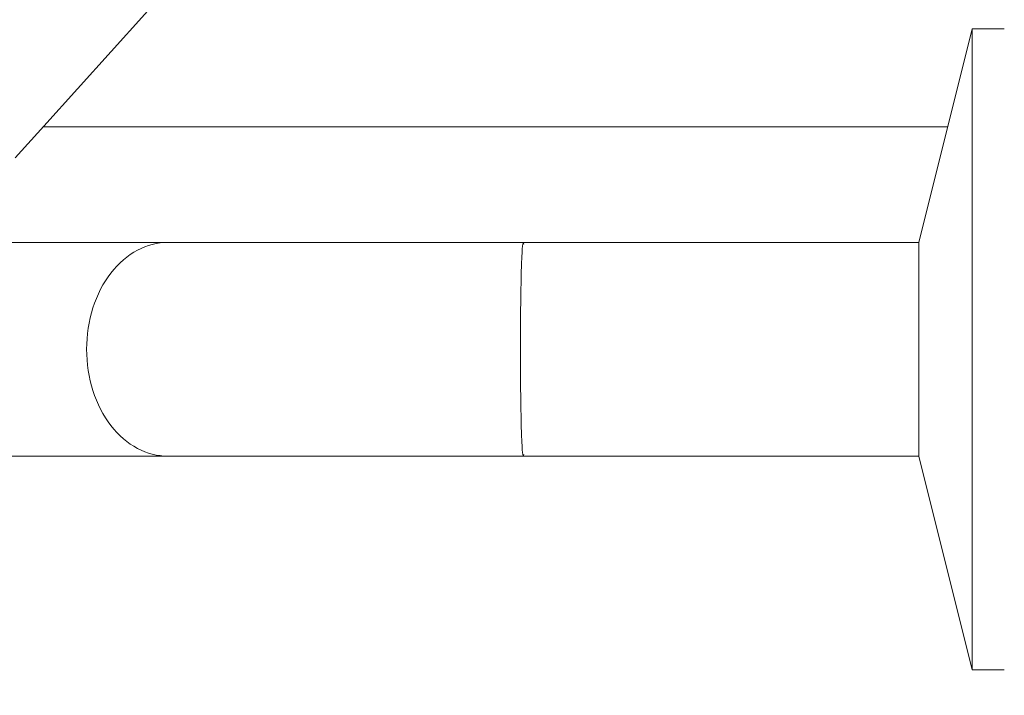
# Model space of a CAD drawing. Header units: metres. Extents: x -10.1 to 50.7, y -18 to 8.5.
# Tile 39 of 109: x -0.8194 to -0.7273, y -13.5178 to -13.4546. Entities that reach past the tile are written whole.
import ezdxf

# ---------------------------------------------------------------- set-up
doc = ezdxf.new("R2010")
doc.units = ezdxf.units.M
doc.layers.add('A-FLOR-PATT', color=8, linetype='Continuous', lineweight=18)
doc.layers.add('P-SANR-FIXT', color=6, linetype='Continuous', lineweight=18)

# ---------------------------------------------------------------- blocks, each defined once
blk = doc.blocks.new('ADA Shower Head with adjustable bar 2 - ADA Shower Head with adjustable bar 2-V2-PAGINAÇÃO DE PISO E LAYOUT DO VEST_ FEMININO')
at = {"layer": 'P-SANR-FIXT', "color": 7}
for p, q in [((0.03000000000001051, 0.0848660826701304), (0.03000000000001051, 0.08185264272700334)), ((0.09000000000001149, 0.08185264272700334), (0.09000000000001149, 0.0848660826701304)), ((0.03000000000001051, 0.08185264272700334), (0.05000000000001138, 0.07686608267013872)), ((0.06, 0.08185264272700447), (0.02999999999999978, 0.08185264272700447)), ((0.09000000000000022, 0.08185264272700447), (0.06000000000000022, 0.08185264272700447)), ((0.0700000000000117, 0.07686608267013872), (0.09000000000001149, 0.08185264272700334)), ((0.05000000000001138, 0.07686608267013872), (0.05000000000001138, 0.03986612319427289)), ((0.04999999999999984, 0.07686608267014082), (0.05999999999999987, 0.07686608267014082)), ((0.06, 0.07686608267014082), (0.07000000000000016, 0.07686608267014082)), ((0.0700000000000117, 0.03986611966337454), (0.0700000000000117, 0.07686608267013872)), ((0.07000000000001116, -0.02549917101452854), (0.07000000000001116, 0.00705002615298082)), ((0.05000000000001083, 0.00621620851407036), (0.05000000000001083, -0.0254991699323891))]:
    blk.add_line(p, q, dxfattribs=at)
at = {"layer": 'P-SANR-FIXT', "color": 7, "flags": 128}
for points in [[(0.05000000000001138, 0.0398659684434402), (0.05000000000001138, 0.03807698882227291), (0.05000000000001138, 0.03629484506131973), (0.05000000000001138, 0.03452238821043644), (0.05000000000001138, 0.03276245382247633), (0.05000000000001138, 0.03101785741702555), (0.05000000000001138, 0.02929138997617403), (0.05000000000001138, 0.02758581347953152), (0.05000000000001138, 0.0259038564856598), (0.05000000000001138, 0.02424820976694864), (0.05000000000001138, 0.02262152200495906), (0.05000000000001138, 0.02102639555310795), (0.05000000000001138, 0.01946538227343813), (0.05000000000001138, 0.01794097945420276), (0.05000000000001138, 0.0164556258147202), (0.05000000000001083, 0.01501169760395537), (0.05000000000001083, 0.013611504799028), (0.05000000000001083, 0.01225728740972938), (0.05000000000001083, 0.01095121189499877), (0.05000000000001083, 0.009695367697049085), (0.05000000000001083, 0.008491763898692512), (0.05000000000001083, 0.007342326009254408), (0.05000000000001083, 0.006609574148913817)], [(0.07000000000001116, 0.006609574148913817), (0.07000000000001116, 0.007722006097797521), (0.07000000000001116, 0.008889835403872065), (0.07000000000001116, 0.01011119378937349), (0.07000000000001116, 0.01138412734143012), (0.07000000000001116, 0.01270659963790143), (0.07000000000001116, 0.014076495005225), (0.0700000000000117, 0.01549162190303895), (0.0700000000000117, 0.01694971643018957), (0.0700000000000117, 0.01844844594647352), (0.0700000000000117, 0.01998541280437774), (0.0700000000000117, 0.02155815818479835), (0.0700000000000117, 0.02316416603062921), (0.0700000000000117, 0.02480086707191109), (0.0700000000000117, 0.02646564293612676), (0.0700000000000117, 0.02815583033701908), (0.0700000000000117, 0.02986872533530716), (0.0700000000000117, 0.0316015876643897), (0.0700000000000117, 0.03335164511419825), (0.0700000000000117, 0.03511609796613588), (0.0700000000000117, 0.03689212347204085), (0.0700000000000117, 0.03867688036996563), (0.0700000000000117, 0.03986597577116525)], [(0.02776700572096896, 0.005250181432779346), (0.02863815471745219, 0.004465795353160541), (0.03212376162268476, 0.001327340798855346), (0.03562120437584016, -0.001821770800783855), (0.03912488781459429, -0.004976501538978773), (0.0420941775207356, -0.007650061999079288)]]:
    blk.add_lwpolyline(points, dxfattribs=at)
at = {"layer": 'P-SANR-FIXT', "color": 7}
for points in [[(0.05015229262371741, 0.03991473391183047), (0.04994995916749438, 0.03988232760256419), (0.04995052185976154, 0.03981681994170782), (0.05115971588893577, 0.03972818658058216), (0.05344251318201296, 0.03965792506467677), (0.05650946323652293, 0.03961308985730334), (0.05883637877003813, 0.03960315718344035), (0.05999999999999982, 0.03960292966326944)], [(0.05999999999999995, 0.03960292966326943), (0.06116337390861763, 0.03960314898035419), (0.06349025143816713, 0.03961306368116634), (0.06656331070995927, 0.03965806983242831), (0.06883861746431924, 0.03972809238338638), (0.0700515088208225, 0.03981710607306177), (0.07005046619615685, 0.03988234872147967), (0.06984781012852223, 0.03991471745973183)], [(0.04999999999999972, 0.006609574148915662), (0.04999986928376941, 0.005641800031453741), (0.05048337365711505, 0.003709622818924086), (0.05266412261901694, 0.001155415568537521), (0.05602742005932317, -0.0005749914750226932), (0.05867496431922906, -0.0009766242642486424), (0.05999999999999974, -0.0009771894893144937)], [(0.05999999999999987, -0.0009771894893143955), (0.06132503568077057, -0.0009766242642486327), (0.06397257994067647, -0.0005749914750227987), (0.06733587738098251, 0.001155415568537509), (0.06951662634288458, 0.003709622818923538), (0.07000013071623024, 0.005641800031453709), (0.07000000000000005, 0.006609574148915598)]]:
    blk.add_open_spline(points, degree=3, dxfattribs=at)

msp = doc.modelspace()

# ---------------------------------------------------------------- hatches: boundary and pattern name
at = {"layer": 'A-FLOR-PATT'}
h = msp.add_hatch(dxfattribs=at)
h.set_pattern_fill('FP_2', color=256, style=0, pattern_type=2)
h.set_pattern_definition([(0, (-7.217000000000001, -19.465), (0, 0.6), []), (90, (-7.217000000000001, -19.465), (-0.6, 3.673940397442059e-17), [])])
h.paths.add_polyline_path([(-5.777273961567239, -17.56216980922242), (-4.487273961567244, -17.56216980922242), (-4.487273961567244, -17.43466980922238), (-4.467273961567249, -17.43466980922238), (-4.467273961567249, -17.56216980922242), (-3.663859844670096, -17.56216980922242), (-3.663859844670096, -15.13216980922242), (-2.823859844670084, -15.13216980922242), (-2.823859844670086, -17.56216980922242), (-2.037273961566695, -17.56216980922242), (-2.037273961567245, -17.50216980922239), (-2.017273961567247, -17.50216980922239), (-2.017273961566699, -17.56216980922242), (-0.7272739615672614, -17.56216980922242), (-0.7272739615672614, -17.44787680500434), (-0.7302874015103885, -17.44787680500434), (-0.7352739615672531, -17.42787680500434), (-0.8368639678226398, -17.42773503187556), (-0.8504049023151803, -17.42774037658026), (-0.8519563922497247, -17.42753606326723), (-0.8551832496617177, -17.42591097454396), (-0.8564380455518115, -17.4249478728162), (-0.8584105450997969, -17.42195010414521), (-0.859025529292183, -17.42046499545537), (-0.8592364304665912, -17.41689100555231), (-0.8588794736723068, -17.41493590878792), (-0.8573508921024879, -17.41198653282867), (-0.855319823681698, -17.40954120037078), (-0.834226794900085, -17.38611501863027), (-0.8957144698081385, -17.38611501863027), (-0.8960441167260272, -17.38709925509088), (-0.8975007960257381, -17.3906104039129), (-0.9026670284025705, -17.39897812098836), (-0.9058010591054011, -17.40234739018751), (-0.9103471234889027, -17.40634997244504), (-0.9165473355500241, -17.41002315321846), (-0.9183927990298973, -17.41093872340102), (-0.9234054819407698, -17.4126383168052), (-0.9288073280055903, -17.41368896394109), (-0.9336640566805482, -17.4140137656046), (-0.9410465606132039, -17.41313218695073), (-0.9460517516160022, -17.41246110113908), (-0.9558854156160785, -17.40819859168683), (-0.9637393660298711, -17.40206101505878), (-0.9700096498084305, -17.39373887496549), (-0.9740112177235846, -17.38358414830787), (-0.9752957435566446, -17.3736474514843), (-0.9739320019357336, -17.36319988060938), (-0.9699405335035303, -17.35346429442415), (-0.9629402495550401, -17.34460940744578), (-0.9551911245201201, -17.33868919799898), (-0.9460517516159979, -17.33483380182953), (-0.9336640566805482, -17.333281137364), (-0.9263848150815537, -17.33406099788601), (-0.9217561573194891, -17.3352031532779), (-0.9178623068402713, -17.33656319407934), (-0.9112116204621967, -17.34039861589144), (-0.9087420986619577, -17.34212774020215), (-0.9027673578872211, -17.34820876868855), (-0.901932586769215, -17.349112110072), (-0.8966267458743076, -17.35855620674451), (-0.8958248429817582, -17.36111501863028), (-0.8150592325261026, -17.36138249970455), (-0.8118877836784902, -17.36130503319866), (-0.7610847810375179, -17.30453713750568), (-0.8940239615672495, -17.30453713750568), (-0.9185201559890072, -17.30131215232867), (-0.9413469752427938, -17.29185697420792), (-0.9609488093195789, -17.27681595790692), (-0.9759898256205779, -17.25721412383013), (-0.9854450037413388, -17.23438730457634), (-0.9886699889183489, -17.20795287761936), (-0.9886699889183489, -17.17462734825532), (-1.065473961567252, -17.1834593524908), (-1.090873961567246, -17.21372989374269), (-1.116273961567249, -17.22812569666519), (-1.141673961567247, -17.23493160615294), (-1.16717061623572, -17.2394273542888), (-1.192473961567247, -17.24164111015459), (-1.243080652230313, -17.237213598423), (-1.294073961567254, -17.22354998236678), (-1.344873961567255, -17.20506029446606), (-1.395673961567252, -17.18137186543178), (-1.446473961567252, -17.14613111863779), (-1.47187396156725, -17.12073111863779), (-1.484573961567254, -17.09873407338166), (-1.497273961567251, -17.06384111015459), (-1.497273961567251, -17.03844111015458), (-1.484573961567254, -17.00354814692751), (-1.471873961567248, -16.98155110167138), (-1.446473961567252, -16.95615110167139), (-1.395673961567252, -16.92091035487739), (-1.344873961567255, -16.89722192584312), (-1.294073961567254, -16.87873223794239), (-1.243080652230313, -16.86506862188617), (-1.192473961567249, -16.86064111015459), (-1.16717061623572, -16.86285486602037), (-1.141673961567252, -16.86735061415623), (-1.116273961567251, -16.87415652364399), (-1.09087396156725, -16.88855232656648), (-1.065473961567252, -16.91882286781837), (-0.9886699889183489, -16.92765487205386), (-0.9886699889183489, -16.89239111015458), (-0.9854450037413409, -16.86789491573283), (-0.9759898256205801, -16.84506809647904), (-0.9609488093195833, -16.82546626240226), (-0.9413469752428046, -16.81042524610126), (-0.9185201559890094, -16.8009700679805), (-0.8940239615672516, -16.79774508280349), (-0.7272739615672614, -16.79774508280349), (-0.7272739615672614, -16.60336980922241), (-1.4843597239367, -16.60336980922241), (-1.493460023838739, -16.7078981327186), (-1.495520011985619, -16.71205521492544), (-1.498316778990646, -16.71486437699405), (-1.49935848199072, -16.71543090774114), (-1.504240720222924, -16.71683358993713), (-1.773635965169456, -16.71698158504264), (-1.778173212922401, -16.71566242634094), (-1.779980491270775, -16.71451345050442), (-1.781993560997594, -16.71216137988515), (-1.782580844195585, -16.71123482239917), (-1.784096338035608, -16.70761500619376), (-1.793542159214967, -16.60336980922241), (-2.017273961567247, -16.60336980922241), (-2.017273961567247, -16.90216980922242), (-2.037273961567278, -16.90216980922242), (-2.037273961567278, -16.48466980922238), (-2.017273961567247, -16.48466980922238), (-2.017273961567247, -16.58336980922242), (-0.7272739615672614, -16.58336980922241), (-0.7272739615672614, -16.46292680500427), (-0.7302874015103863, -16.46292680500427), (-0.7352739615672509, -16.44292680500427), (-0.8368639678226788, -16.44278503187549), (-0.8504049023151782, -16.44279037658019), (-0.8519563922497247, -16.44258606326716), (-0.8551832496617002, -16.4409609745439), (-0.8564380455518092, -16.43999787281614), (-0.8584105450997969, -16.43700010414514), (-0.8590255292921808, -16.4355149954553), (-0.8592364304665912, -16.43194100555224), (-0.8588794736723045, -16.42998590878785), (-0.8573508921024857, -16.4270365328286), (-0.8553198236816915, -16.42459120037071), (-0.834226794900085, -16.40116501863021), (-0.8957144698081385, -16.40116501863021), (-0.896044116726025, -16.40214925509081), (-0.8975007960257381, -16.40566040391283), (-0.9026670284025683, -16.41402812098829), (-0.9058010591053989, -16.41739739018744), (-0.9103471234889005, -16.42139997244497), (-0.9153952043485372, -16.42446860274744), (-0.9183927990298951, -16.42598872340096), (-0.9234054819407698, -16.42768831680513), (-0.9288073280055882, -16.42873896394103), (-0.933664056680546, -16.42906376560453), (-0.9410465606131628, -16.42818218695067), (-0.947050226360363, -16.42708989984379), (-0.9558854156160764, -16.42324859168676), (-0.9637393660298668, -16.41711101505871), (-0.9701554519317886, -16.40843039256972), (-0.973951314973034, -16.39909753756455), (-0.9752957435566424, -16.38869745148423), (-0.9739320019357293, -16.37824988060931), (-0.969940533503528, -16.36851429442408), (-0.9629402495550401, -16.35965940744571), (-0.9551911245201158, -16.35373919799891), (-0.9460517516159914, -16.34988380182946), (-0.933664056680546, -16.34833113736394), (-0.9263848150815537, -16.34911099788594), (-0.9217561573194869, -16.35025315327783), (-0.917862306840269, -16.35161319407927), (-0.9112116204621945, -16.35544861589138), (-0.9087420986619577, -16.35717774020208), (-0.902767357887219, -16.36325876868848), (-0.9014740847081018, -16.36493126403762), (-0.8966267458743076, -16.37360620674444), (-0.8958248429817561, -16.37616501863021), (-0.8150592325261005, -16.37643249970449), (-0.811887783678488, -16.37635503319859), (-0.7610847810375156, -16.31958713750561), (-0.8940239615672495, -16.31958713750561), (-0.9185201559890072, -16.3163621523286), (-0.9413469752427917, -16.30690697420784), (-0.9609488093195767, -16.29186595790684), (-0.9759898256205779, -16.27226412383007), (-0.9854450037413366, -16.24943730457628), (-0.9886699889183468, -16.22300287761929), (-0.9886699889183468, -16.18967734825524), (-1.065473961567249, -16.19850935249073), (-1.090873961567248, -16.22877989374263), (-1.116273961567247, -16.24317569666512), (-1.141673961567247, -16.24998160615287), (-1.167170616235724, -16.25447735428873), (-1.192473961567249, -16.25669111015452), (-1.243080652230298, -16.25226359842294), (-1.294073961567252, -16.23859998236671), (-1.344873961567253, -16.22011029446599), (-1.39567396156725, -16.19642186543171), (-1.446473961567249, -16.16118111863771), (-1.471873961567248, -16.13578111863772), (-1.484573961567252, -16.11378407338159), (-1.497273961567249, -16.07889111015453), (-1.497273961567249, -16.05349111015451), (-1.484573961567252, -16.01859814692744), (-1.47187396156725, -15.99660110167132), (-1.446473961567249, -15.97120110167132), (-1.39567396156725, -15.93596035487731), (-1.344873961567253, -15.91227192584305), (-1.294073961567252, -15.89378223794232), (-1.243080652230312, -15.8801186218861), (-1.192473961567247, -15.87569111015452), (-1.167170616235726, -15.8779048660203), (-1.141673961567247, -15.88240061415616), (-1.116273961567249, -15.88920652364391), (-1.09087396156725, -15.90360232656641), (-1.065473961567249, -15.9338728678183), (-0.9886699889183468, -15.94270487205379), (-0.9886699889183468, -15.90744111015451), (-0.9854450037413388, -15.88294491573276), (-0.9759898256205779, -15.86011809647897), (-0.960948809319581, -15.84051626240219), (-0.9413469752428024, -15.82547524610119), (-0.9185201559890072, -15.81602006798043), (-0.8940239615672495, -15.81279508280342), (-0.7272739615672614, -15.81279508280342), (-0.7272739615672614, -15.61841980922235), (-1.484359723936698, -15.61841980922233), (-1.49340980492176, -15.72283865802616), (-1.495520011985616, -15.72710521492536), (-1.498482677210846, -15.73003185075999), (-1.498948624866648, -15.7303617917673), (-1.504240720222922, -15.73188358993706), (-1.773635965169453, -15.73203158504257), (-1.778173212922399, -15.73071242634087), (-1.779980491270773, -15.72956345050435), (-1.781993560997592, -15.72721137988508), (-1.782580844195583, -15.72628482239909), (-1.784096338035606, -15.72266500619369), (-1.793542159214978, -15.61841980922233), (-2.017273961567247, -15.61841980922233), (-2.017273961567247, -15.88466980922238), (-2.037273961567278, -15.88466980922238), (-2.037273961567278, -15.49716980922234), (-2.017273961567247, -15.49716980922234), (-2.017273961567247, -15.59841980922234), (-0.7272739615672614, -15.59841980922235), (-0.7272739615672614, -15.48292680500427), (-0.7302874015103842, -15.48292680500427), (-0.7352739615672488, -15.46292680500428), (-0.8368639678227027, -15.46278503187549), (-0.8504049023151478, -15.46279037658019), (-0.8519563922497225, -15.46258606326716), (-0.8551832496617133, -15.46096097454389), (-0.8564380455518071, -15.45999787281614), (-0.8584105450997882, -15.45700010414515), (-0.8590255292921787, -15.45551499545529), (-0.859236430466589, -15.45194100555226), (-0.8588794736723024, -15.44998590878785), (-0.8573508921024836, -15.4470365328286), (-0.8553198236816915, -15.44459120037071), (-0.8342267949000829, -15.42116501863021), (-0.8957144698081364, -15.42116501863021), (-0.8960441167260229, -15.42214925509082), (-0.897500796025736, -15.42566040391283), (-0.9026670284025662, -15.43402812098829), (-0.9081536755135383, -15.43964517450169), (-0.9101519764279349, -15.44127416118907), (-0.9153952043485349, -15.44446860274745), (-0.9183927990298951, -15.44598872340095), (-0.923405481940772, -15.44768831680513), (-0.928807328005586, -15.44873896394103), (-0.9336640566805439, -15.44906376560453), (-0.9410465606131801, -15.44818218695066), (-0.9470502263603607, -15.44708989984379), (-0.9558854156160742, -15.44324859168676), (-0.9637393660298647, -15.43711101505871), (-0.9701554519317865, -15.42843039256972), (-0.973951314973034, -15.41909753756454), (-0.9752957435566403, -15.40869745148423), (-0.9736669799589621, -15.39759827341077), (-0.9699405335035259, -15.38851429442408), (-0.9629402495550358, -15.37965940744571), (-0.9551911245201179, -15.37373919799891), (-0.9460517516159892, -15.36988380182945), (-0.9336640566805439, -15.36833113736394), (-0.9263848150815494, -15.36911099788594), (-0.9217561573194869, -15.37025315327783), (-0.9178623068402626, -15.37161319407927), (-0.9112116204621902, -15.37544861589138), (-0.9087420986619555, -15.37717774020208), (-0.9027673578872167, -15.38325876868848), (-0.9014740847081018, -15.38493126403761), (-0.8966267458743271, -15.3936062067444), (-0.8958248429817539, -15.39616501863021), (-0.8150592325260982, -15.39643249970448), (-0.8118877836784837, -15.39635503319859), (-0.7610847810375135, -15.33958713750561), (-0.8940239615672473, -15.33958713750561), (-0.9185201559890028, -15.3363621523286), (-0.9413469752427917, -15.32690697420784), (-0.9609488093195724, -15.31186595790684), (-0.9759898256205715, -15.29226412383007), (-0.9854450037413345, -15.26943730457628), (-0.9886699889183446, -15.24300287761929), (-0.9886699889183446, -15.20967734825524), (-1.065473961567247, -15.21850935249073), (-1.090873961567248, -15.24877989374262), (-1.116273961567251, -15.26317569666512), (-1.141673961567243, -15.26998160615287), (-1.167170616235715, -15.27447735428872), (-1.192473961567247, -15.27669111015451), (-1.243080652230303, -15.27226359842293), (-1.294073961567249, -15.25859998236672), (-1.344873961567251, -15.24011029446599), (-1.395673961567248, -15.21642186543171), (-1.446473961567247, -15.18118111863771), (-1.471873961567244, -15.15578111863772), (-1.48457396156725, -15.13378407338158), (-1.497273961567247, -15.09889111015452), (-1.497273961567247, -15.07349111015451), (-1.48457396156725, -15.03859814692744), (-1.471873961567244, -15.01660110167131), (-1.446473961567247, -14.99120110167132), (-1.395673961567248, -14.95596035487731), (-1.344873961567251, -14.93227192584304), (-1.294073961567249, -14.91378223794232), (-1.243080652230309, -14.90011862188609), (-1.192473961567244, -14.89569111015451), (-1.167170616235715, -14.8979048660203), (-1.141673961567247, -14.90240061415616), (-1.116273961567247, -14.90920652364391), (-1.090873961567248, -14.9236023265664), (-1.065473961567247, -14.9538728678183), (-0.9886699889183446, -14.96270487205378), (-0.9886699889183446, -14.92744111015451), (-0.9854450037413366, -14.90294491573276), (-0.9759898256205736, -14.88011809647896), (-0.960948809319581, -14.86051626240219), (-0.941346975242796, -14.84547524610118), (-0.9185201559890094, -14.83602006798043), (-0.8940239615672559, -14.83279508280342), (-0.7272739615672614, -14.83279508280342), (-0.7272739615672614, -14.63841980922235), (-1.484359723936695, -14.63841980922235), (-1.493460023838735, -14.74294813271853), (-1.495530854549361, -14.74711750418), (-1.498482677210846, -14.75003185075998), (-1.498948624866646, -14.7503617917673), (-1.50424072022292, -14.75188358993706), (-1.773635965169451, -14.75203158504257), (-1.777578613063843, -14.75109044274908), (-1.77998049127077, -14.74956345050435), (-1.78205370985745, -14.74711750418), (-1.78258084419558, -14.7462848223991), (-1.784096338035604, -14.74266500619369), (-1.793542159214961, -14.63841980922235), (-2.017273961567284, -14.63841980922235), (-2.017273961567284, -14.89716980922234), (-2.037273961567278, -14.89716980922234), (-2.037273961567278, -14.51841980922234), (-2.017273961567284, -14.51841980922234), (-2.017273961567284, -14.61841980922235), (-0.7272739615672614, -14.61841980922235), (-0.7272739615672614, -14.51917680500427), (-0.7302874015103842, -14.51917680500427), (-0.7352739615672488, -14.49917680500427), (-0.8368639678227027, -14.4990350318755), (-0.8504049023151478, -14.4990403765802), (-0.8519563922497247, -14.49883606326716), (-0.8551832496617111, -14.49721097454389), (-0.8564380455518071, -14.49624787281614), (-0.8584105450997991, -14.49325010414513), (-0.8590255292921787, -14.49176499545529), (-0.8592364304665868, -14.48819100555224), (-0.8588794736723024, -14.48623590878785), (-0.8573508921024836, -14.4832865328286), (-0.8553198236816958, -14.48084120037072), (-0.8342267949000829, -14.45741501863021), (-0.8957144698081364, -14.45741501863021), (-0.8960441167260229, -14.45839925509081), (-0.8978619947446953, -14.46253216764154), (-0.9026670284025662, -14.47027812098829), (-0.9058010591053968, -14.47364739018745), (-0.9103471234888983, -14.47764997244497), (-0.9153952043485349, -14.48071860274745), (-0.9183927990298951, -14.48223872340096), (-0.9234054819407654, -14.48393831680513), (-0.928807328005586, -14.48498896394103), (-0.9336640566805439, -14.48531376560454), (-0.9410465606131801, -14.48443218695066), (-0.9460517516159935, -14.48376110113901), (-0.9558854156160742, -14.47949859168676), (-0.9637393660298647, -14.47336101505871), (-0.9700096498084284, -14.46503887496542), (-0.9740112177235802, -14.4548841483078), (-0.9752957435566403, -14.44494745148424), (-0.973932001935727, -14.43449988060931), (-0.9699405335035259, -14.42476429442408), (-0.962940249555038, -14.41590940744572), (-0.9551911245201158, -14.40998919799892), (-0.9460517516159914, -14.40613380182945), (-0.9336640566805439, -14.40458113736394), (-0.9263848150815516, -14.40536099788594), (-0.9217561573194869, -14.40650315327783), (-0.9178623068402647, -14.40786319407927), (-0.9112116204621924, -14.41169861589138), (-0.9087420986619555, -14.41342774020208), (-0.902767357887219, -14.41950876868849), (-0.9014740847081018, -14.42118126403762), (-0.8966267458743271, -14.4298562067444), (-0.8958248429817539, -14.43241501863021), (-0.8150592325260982, -14.43268249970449), (-0.811887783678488, -14.43260503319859), (-0.7580067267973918, -14.37298009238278), (-0.7540010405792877, -14.37043434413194), (-0.7489137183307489, -14.37043434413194), (-0.7435598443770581, -14.37377187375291), (-0.7413103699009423, -14.37881907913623), (-0.7413103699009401, -14.38148477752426), (-0.7417428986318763, -14.38335517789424), (-0.7444104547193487, -14.38755339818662), (-0.7975330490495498, -14.44666723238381), (-0.7979779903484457, -14.44919048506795), (-0.8008014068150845, -14.45349818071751), (-0.8042368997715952, -14.45601818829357), (-0.8071444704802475, -14.45722658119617), (-0.826996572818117, -14.47927457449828), (-0.7834088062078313, -14.47921264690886), (-0.763334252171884, -14.47929186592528), (-0.7352739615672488, -14.47917680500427), (-0.7302874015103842, -14.45917680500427), (-0.7272739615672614, -14.45917680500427), (-0.7272739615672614, -13.65466980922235), (-1.504359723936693, -13.65466980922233), (-1.513402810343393, -13.75907341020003), (-1.515520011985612, -13.76335521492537), (-1.518316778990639, -13.76616437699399), (-1.519358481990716, -13.76673090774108), (-1.52424072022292, -13.76813358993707), (-1.793635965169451, -13.76828158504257), (-1.798274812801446, -13.76689783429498), (-1.799980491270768, -13.76581345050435), (-1.80199356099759, -13.76346137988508), (-1.802580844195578, -13.7625348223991), (-1.80409600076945, -13.75891882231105), (-1.813542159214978, -13.65466980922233), (-2.017273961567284, -13.65466980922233), (-2.017273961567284, -13.91841980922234), (-2.037273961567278, -13.91841980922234), (-2.037273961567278, -13.53466980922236), (-2.017273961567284, -13.53466980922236), (-2.017273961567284, -13.63466980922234), (-0.7272739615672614, -13.63466980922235), (-0.7272739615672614, -13.51542680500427), (-0.7302874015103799, -13.51542680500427), (-0.7352739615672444, -13.49542680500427), (-0.8368639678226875, -13.4952850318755), (-0.8504049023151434, -13.49529037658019), (-0.8519563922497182, -13.49508606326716), (-0.8551832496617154, -13.49346097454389), (-0.8564380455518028, -13.49249787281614), (-0.8584105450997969, -13.48950010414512), (-0.8590255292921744, -13.4880149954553), (-0.8592364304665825, -13.48444100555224), (-0.8588794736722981, -13.48248590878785), (-0.8573508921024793, -13.4795365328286), (-0.8553198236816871, -13.47709120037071), (-0.8342267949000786, -13.45366501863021), (-0.8957144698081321, -13.45366501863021), (-0.8960441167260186, -13.45464925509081), (-0.8975007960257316, -13.45816040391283), (-0.9026670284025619, -13.46652812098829), (-0.9058010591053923, -13.46989739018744), (-0.910347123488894, -13.47389997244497), (-0.9153952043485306, -13.47696860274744), (-0.9183927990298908, -13.47848872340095), (-0.9234054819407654, -13.48018831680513), (-0.9288073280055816, -13.48123896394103), (-0.9336640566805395, -13.48156376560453), (-0.9410465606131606, -13.48068218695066), (-0.9470502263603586, -13.47958989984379), (-0.9558854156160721, -13.47574859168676), (-0.9637393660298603, -13.46961101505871), (-0.9701554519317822, -13.46093039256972), (-0.9739513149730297, -13.45159753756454), (-0.9752957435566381, -13.44119745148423), (-0.9739320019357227, -13.43074988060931), (-0.9699405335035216, -13.42101429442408), (-0.9629402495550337, -13.41215940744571), (-0.9551911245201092, -13.40623919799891), (-0.9460517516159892, -13.40238380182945), (-0.9336640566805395, -13.40083113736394), (-0.926384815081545, -13.40161099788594), (-0.9217561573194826, -13.40275315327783), (-0.917862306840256, -13.40411319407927), (-0.9112116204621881, -13.40794861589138), (-0.9087420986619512, -13.40967774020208), (-0.9027673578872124, -13.41575876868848), (-0.9014740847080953, -13.41743126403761), (-0.8966267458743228, -13.4261062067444), (-0.8958248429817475, -13.42866501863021), (-0.8150592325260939, -13.42893249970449), (-0.8118877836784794, -13.42885503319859), (-0.7580067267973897, -13.36923009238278), (-0.756382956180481, -13.36792680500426), (-0.9235199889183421, -13.36792680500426), (-0.948016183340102, -13.36470181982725), (-0.9708430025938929, -13.35524664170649), (-0.9904448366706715, -13.3402056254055), (-1.005485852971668, -13.32060379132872), (-1.014941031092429, -13.29777697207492), (-1.018166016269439, -13.27134254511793), (-1.018166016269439, -13.2380170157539), (-1.094969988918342, -13.24684901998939), (-1.120369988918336, -13.27711956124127), (-1.145769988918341, -13.29151536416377), (-1.17116998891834, -13.29832127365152), (-1.196666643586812, -13.30281702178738), (-1.221969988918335, -13.30503077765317), (-1.2725766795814, -13.30060326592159), (-1.323569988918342, -13.28693964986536), (-1.374369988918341, -13.26844996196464), (-1.425169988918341, -13.24476153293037), (-1.475969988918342, -13.20952078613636), (-1.501369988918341, -13.18412078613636), (-1.514271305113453, -13.16157062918), (-1.526769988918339, -13.12723077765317), (-1.526769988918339, -13.10183077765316), (-1.514069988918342, -13.06693781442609), (-1.501369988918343, -13.04494076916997), (-1.475969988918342, -13.01954076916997), (-1.425169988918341, -12.98430002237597), (-1.374369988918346, -12.96061159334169), (-1.323569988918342, -12.94212190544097), (-1.272576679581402, -12.92845828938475), (-1.221969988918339, -12.92403077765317), (-1.196666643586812, -12.92624453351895), (-1.171169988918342, -12.93074028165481), (-1.145769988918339, -12.93754619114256), (-1.120369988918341, -12.95194199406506), (-1.094969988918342, -12.98221253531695), (-1.018166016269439, -12.99104453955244), (-1.018166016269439, -12.95578077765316), (-1.014941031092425, -12.93128458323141), (-1.005485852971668, -12.90845776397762), (-0.9904448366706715, -12.88885592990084), (-0.9708430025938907, -12.87381491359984), (-0.9480161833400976, -12.86435973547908), (-0.9235199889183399, -12.86113475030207), (-0.7272739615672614, -12.86113475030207), (-0.7272739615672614, -12.66458713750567), (-2.017273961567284, -12.66458713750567), (-2.017273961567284, -12.93466980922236), (-2.037273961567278, -12.93466980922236), (-2.037273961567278, -12.66458713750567), (-3.299691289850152, -12.66458713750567), (-3.299691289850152, -12.96744342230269), (-3.303098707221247, -12.99332532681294), (-3.313088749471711, -13.01744342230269), (-3.3289806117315, -13.03815410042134), (-3.34969128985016, -13.05404596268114), (-3.3738093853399, -13.0640360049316), (-3.399691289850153, -13.06744342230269), (-4.619691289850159, -13.06744342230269), (-4.619691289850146, -13.26458713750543), (-7.217273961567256, -13.26458713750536), (-7.217273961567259, -15.26458713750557), (-5.927273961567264, -15.26458713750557), (-5.927273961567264, -14.16458713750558), (-5.777273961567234, -14.16458713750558), (-5.777273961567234, -14.2155635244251), (-4.567273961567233, -14.2155635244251), (-4.541392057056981, -14.21897094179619), (-4.517273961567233, -14.22896098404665), (-4.496563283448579, -14.24485284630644), (-4.480671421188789, -14.2655635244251), (-4.470681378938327, -14.28968161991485), (-4.467273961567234, -14.3155635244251), (-4.467273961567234, -14.85841980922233), (-4.487273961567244, -14.85841980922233), (-4.487273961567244, -14.63841980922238), (-5.777273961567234, -14.63841980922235), (-5.777273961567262, -15.04092439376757), (-5.770923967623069, -15.04092439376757), (-5.770923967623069, -15.04568689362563), (-5.766161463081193, -15.04568689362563), (-5.766161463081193, -15.04727439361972), (-5.762986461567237, -15.04727439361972), (-5.762986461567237, -15.08537439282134), (-5.718536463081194, -15.08537439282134), (-5.718536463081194, -15.10759939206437), (-5.633737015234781, -15.10750068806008), (-5.628171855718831, -15.10601189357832), (-5.626214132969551, -15.10601189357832), (-5.623978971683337, -15.10337623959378), (-5.602107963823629, -15.08962808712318), (-5.588645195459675, -15.08537439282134), (-5.575182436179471, -15.08962808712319), (-5.565327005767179, -15.10124939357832), (-5.561719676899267, -15.11712439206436), (-5.565327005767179, -15.13299939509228), (-5.575182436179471, -15.14462069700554), (-5.588645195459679, -15.1488743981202), (-5.602107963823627, -15.14462069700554), (-5.623978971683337, -15.13087254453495), (-5.626214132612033, -15.12823689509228), (-5.629025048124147, -15.12823689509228), (-5.634073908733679, -15.12664939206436), (-5.718536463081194, -15.12664939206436), (-5.718536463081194, -15.1488743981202), (-5.762986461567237, -15.1488743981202), (-5.762986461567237, -15.1869743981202), (-5.766161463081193, -15.1869743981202), (-5.766161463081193, -15.18856189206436), (-5.770923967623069, -15.18856189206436), (-5.770923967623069, -15.19332439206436), (-5.777273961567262, -15.19332439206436), (-5.777273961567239, -15.59841980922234), (-4.487273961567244, -15.59841980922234), (-4.487273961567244, -15.45841980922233), (-4.467273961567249, -15.45841980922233), (-4.467273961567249, -15.88336980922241), (-4.487273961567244, -15.88336980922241), (-4.487273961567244, -15.61841980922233), (-5.777273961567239, -15.61841980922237), (-5.777273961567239, -16.02351522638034), (-5.770923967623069, -16.02351522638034), (-5.770923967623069, -16.02827772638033), (-5.766161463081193, -16.02827772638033), (-5.766161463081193, -16.0298652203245), (-5.762986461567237, -16.0298652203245), (-5.762986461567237, -16.0679652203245), (-5.718536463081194, -16.0679652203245), (-5.718536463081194, -16.09019022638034), (-5.633737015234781, -16.0900915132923), (-5.628171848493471, -16.08860272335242), (-5.626214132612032, -16.08860272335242), (-5.623978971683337, -16.08596707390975), (-5.602107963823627, -16.07221892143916), (-5.588645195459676, -16.0679652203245), (-5.575182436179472, -16.07221892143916), (-5.565327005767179, -16.08384022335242), (-5.561719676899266, -16.09971522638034), (-5.565327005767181, -16.11559022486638), (-5.575182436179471, -16.12721153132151), (-5.588645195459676, -16.13146522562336), (-5.602107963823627, -16.12721153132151), (-5.623978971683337, -16.11346337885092), (-5.626214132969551, -16.11082772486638), (-5.629025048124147, -16.11082772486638), (-5.634607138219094, -16.10924022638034), (-5.718536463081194, -16.10924022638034), (-5.718536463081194, -16.13146522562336), (-5.762986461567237, -16.13146522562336), (-5.762986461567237, -16.16956522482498), (-5.766161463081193, -16.16956522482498), (-5.766161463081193, -16.17115272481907), (-5.770923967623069, -16.17115272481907), (-5.770923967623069, -16.17591522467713), (-5.777273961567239, -16.17591522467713), (-5.777111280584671, -16.58336980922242), (-4.487273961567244, -16.58336980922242), (-4.487273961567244, -16.48336980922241), (-4.467273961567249, -16.48336980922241), (-4.467273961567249, -16.83466980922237), (-4.487273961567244, -16.83466980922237), (-4.487273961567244, -16.60336980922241), (-5.777273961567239, -16.60336980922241), (-5.777273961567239, -17.00353255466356), (-5.770923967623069, -17.00353255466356), (-5.770923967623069, -17.00829505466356), (-5.766161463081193, -17.00829505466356), (-5.766161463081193, -17.00988254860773), (-5.762986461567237, -17.00988254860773), (-5.762986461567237, -17.04798254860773), (-5.718536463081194, -17.04798254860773), (-5.718536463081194, -17.07020755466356), (-5.633737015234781, -17.07010884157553), (-5.628263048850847, -17.06862005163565), (-5.626214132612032, -17.06862005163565), (-5.623978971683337, -17.06598440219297), (-5.602107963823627, -17.05223624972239), (-5.588645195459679, -17.04798254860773), (-5.575182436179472, -17.05223624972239), (-5.565191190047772, -17.06445524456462), (-5.561719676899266, -17.07973255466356), (-5.565327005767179, -17.09560755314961), (-5.575182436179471, -17.10722885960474), (-5.588645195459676, -17.11148255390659), (-5.602107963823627, -17.10722885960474), (-5.623978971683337, -17.09348070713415), (-5.626214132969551, -17.09084505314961), (-5.629025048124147, -17.09084505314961), (-5.634073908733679, -17.08925755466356), (-5.718536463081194, -17.08925755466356), (-5.718536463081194, -17.11148255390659), (-5.762986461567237, -17.11148255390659), (-5.762986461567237, -17.14958255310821), (-5.766161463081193, -17.14958255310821), (-5.766161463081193, -17.15117005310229), (-5.770923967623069, -17.15117005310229), (-5.770923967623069, -17.15593255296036), (-5.777273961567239, -17.15593255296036), (-5.777273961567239, -17.38969562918)], flags=0)
h.paths.add_polyline_path([(-0.7723216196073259, -17.40802871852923), (-0.7352739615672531, -17.40787680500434), (-0.7302874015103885, -17.38787680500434), (-0.7272739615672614, -17.38787680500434), (-0.7272739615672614, -17.30453713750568), (-0.7426393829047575, -17.30453713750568), (-0.7413103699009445, -17.30751907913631), (-0.7413103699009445, -17.31018477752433), (-0.7417428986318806, -17.3120551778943), (-0.7444104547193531, -17.31625339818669), (-0.7975330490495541, -17.37536723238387), (-0.7979779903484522, -17.37789048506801), (-0.8008014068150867, -17.38219818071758), (-0.8042368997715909, -17.38471818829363), (-0.8071444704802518, -17.38592658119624), (-0.8269965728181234, -17.40797457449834), (-0.7834088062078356, -17.40791264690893), (-0.7723237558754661, -17.40802869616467)], flags=0)
h.paths.add_polyline_path([(-2.619854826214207, -16.68740472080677), (-2.734633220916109, -16.68740472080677), (-2.733635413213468, -16.67205301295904), (-2.730766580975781, -16.65718812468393), (-2.72598100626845, -16.6426961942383), (-2.719415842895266, -16.62891880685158), (-2.711135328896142, -16.61609886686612), (-2.701312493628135, -16.6044185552), (-2.690070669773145, -16.59409677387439), (-2.677623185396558, -16.58526626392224), (-2.664144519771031, -16.57810781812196), (-2.649874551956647, -16.57269618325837), (-2.635148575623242, -16.56918324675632), (-2.619854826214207, -16.56751837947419), (-2.619854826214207, -16.67205301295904)], flags=0)
h.paths.add_polyline_path([(-2.619854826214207, -16.80729106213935), (-2.619854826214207, -16.68740472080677), (-2.49463322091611, -16.68740472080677), (-2.497810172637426, -16.71483418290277), (-2.507172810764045, -16.74081127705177), (-2.522225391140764, -16.76396053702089), (-2.542170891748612, -16.78305622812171), (-2.565953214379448, -16.79708724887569), (-2.592313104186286, -16.80531066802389)], flags=0)
h.paths.add_polyline_path([(-0.7723216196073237, -16.42307871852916), (-0.7352739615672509, -16.42292680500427), (-0.7302874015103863, -16.40292680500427), (-0.7272739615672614, -16.40292680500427), (-0.7272739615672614, -16.31958713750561), (-0.7426321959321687, -16.31960326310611), (-0.7413103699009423, -16.32256907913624), (-0.7413103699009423, -16.32523477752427), (-0.7417428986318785, -16.32710517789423), (-0.744410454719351, -16.33130339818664), (-0.7975330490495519, -16.3904172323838), (-0.7983860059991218, -16.39364695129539), (-0.8003110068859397, -16.3968369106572), (-0.8042368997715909, -16.39976818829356), (-0.8071444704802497, -16.40097658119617), (-0.8269965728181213, -16.42302457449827), (-0.7834088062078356, -16.42296264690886), (-0.7723237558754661, -16.42307869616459)], flags=0)
h.paths.add_polyline_path([(-0.7723216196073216, -15.44307871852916), (-0.7352739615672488, -15.44292680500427), (-0.7302874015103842, -15.42292680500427), (-0.7272739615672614, -15.42292680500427), (-0.7272739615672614, -15.33958713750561), (-0.7426321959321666, -15.33960326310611), (-0.7413103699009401, -15.34256907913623), (-0.7413103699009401, -15.34523477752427), (-0.7417428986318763, -15.34710517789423), (-0.7444104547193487, -15.35130339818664), (-0.7975330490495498, -15.41041723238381), (-0.7979779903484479, -15.41294048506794), (-0.8008014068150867, -15.41724818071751), (-0.8042368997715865, -15.41976818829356), (-0.8071444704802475, -15.42097658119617), (-0.826996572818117, -15.44302457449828), (-0.7834088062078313, -15.44296264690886), (-0.7723237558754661, -15.4430786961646)], flags=0)
h.paths.add_polyline_path([(-4.268936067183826, -14.76022411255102), (-4.383714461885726, -14.76022411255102), (-4.382716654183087, -14.74487240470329), (-4.3798478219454, -14.73000751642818), (-4.375062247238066, -14.71551558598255), (-4.368497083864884, -14.70173819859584), (-4.360216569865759, -14.68891825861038), (-4.350393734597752, -14.67723794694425), (-4.339151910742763, -14.66691616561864), (-4.326704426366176, -14.6580856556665), (-4.313225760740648, -14.65092720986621), (-4.298955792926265, -14.64551557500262), (-4.284229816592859, -14.64200263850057), (-4.268936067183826, -14.64033777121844), (-4.268936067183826, -14.74487240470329)], flags=0)
h.paths.add_polyline_path([(-4.268936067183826, -14.88011045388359), (-4.268936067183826, -14.76022411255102), (-4.143714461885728, -14.76022411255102), (-4.146891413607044, -14.78765357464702), (-4.156254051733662, -14.81363066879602), (-4.171306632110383, -14.83677992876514), (-4.19125213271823, -14.85587561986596), (-4.215034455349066, -14.86990664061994), (-4.241394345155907, -14.87813005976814)], flags=0)
h.paths.add_polyline_path([(-0.7467933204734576, -14.36167680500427), (-0.9335199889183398, -14.36167680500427), (-0.9580161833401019, -14.35845181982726), (-0.9808430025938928, -14.3489966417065), (-1.000444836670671, -14.3339556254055), (-1.015485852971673, -14.31435379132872), (-1.024941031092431, -14.29152697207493), (-1.028166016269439, -14.26509254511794), (-1.028166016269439, -14.2317670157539), (-1.104969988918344, -14.24059901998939), (-1.130369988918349, -14.27086956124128), (-1.155769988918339, -14.28526536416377), (-1.181169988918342, -14.29207127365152), (-1.206666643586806, -14.29656702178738), (-1.231969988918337, -14.29878077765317), (-1.282576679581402, -14.29435326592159), (-1.333569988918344, -14.28068964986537), (-1.384369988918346, -14.26219996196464), (-1.435169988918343, -14.23851153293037), (-1.485969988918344, -14.20327078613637), (-1.511369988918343, -14.17787078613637), (-1.524069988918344, -14.15587374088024), (-1.536769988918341, -14.12098077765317), (-1.536769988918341, -14.09558077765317), (-1.524069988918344, -14.0606878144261), (-1.511369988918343, -14.03869076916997), (-1.485969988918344, -14.01329076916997), (-1.435169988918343, -13.97805002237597), (-1.384369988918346, -13.9543615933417), (-1.333569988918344, -13.93587190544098), (-1.282576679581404, -13.92220828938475), (-1.231969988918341, -13.91778077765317), (-1.20666664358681, -13.91999453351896), (-1.181169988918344, -13.92449028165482), (-1.155769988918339, -13.93129619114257), (-1.130369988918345, -13.94569199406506), (-1.104969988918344, -13.97596253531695), (-1.028166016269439, -13.98479453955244), (-1.028166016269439, -13.94953077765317), (-1.024941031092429, -13.92503458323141), (-1.015485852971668, -13.90220776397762), (-1.000444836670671, -13.88260592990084), (-0.9808430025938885, -13.86756491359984), (-0.9580161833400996, -13.85810973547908), (-0.9335199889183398, -13.85488475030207), (-0.737273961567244, -13.85488475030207), (-0.737273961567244, -14.36167680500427), (-0.7450532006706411, -14.36167680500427)], flags=0)
h.paths.add_polyline_path([(-0.772321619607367, -13.47557871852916), (-0.7352739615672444, -13.47542680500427), (-0.7302874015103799, -13.45542680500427), (-0.7272739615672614, -13.45542680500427), (-0.7272739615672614, -13.36792680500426), (-0.7467933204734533, -13.36800617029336), (-0.7435598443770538, -13.37002187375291), (-0.7413103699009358, -13.37506907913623), (-0.7413103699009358, -13.37773477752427), (-0.7417428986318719, -13.37960517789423), (-0.7444104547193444, -13.38380339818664), (-0.7975330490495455, -13.44291723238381), (-0.7983912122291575, -13.44615596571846), (-0.8003110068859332, -13.44933691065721), (-0.8042368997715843, -13.45226818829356), (-0.8071444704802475, -13.45347658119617), (-0.8269965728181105, -13.47552457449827), (-0.783408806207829, -13.47546264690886), (-0.7723237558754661, -13.4755786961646)], flags=0)
h.paths.add_polyline_path([(-5.764149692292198, -13.21977172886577), (-5.737132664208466, -13.21825448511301), (-5.710455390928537, -13.21372183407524), (-5.684453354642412, -13.20623077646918), (-5.65945354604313, -13.19587551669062), (-5.635770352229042, -13.18278627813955), (-5.613701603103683, -13.1671276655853), (-5.593524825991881, -13.14909659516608), (-5.575493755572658, -13.12891981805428), (-5.558684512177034, -13.10476915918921), (-5.546745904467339, -13.08316787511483), (-5.535791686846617, -13.05608903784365), (-5.52889958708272, -13.03216603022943), (-5.524229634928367, -13.00304388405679), (-5.52440022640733, -13.00358112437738), (-5.529500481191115, -13.03217286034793), (-5.53726822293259, -13.05817793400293), (-5.547900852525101, -13.08318043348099), (-5.561322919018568, -13.10685106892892), (-5.575493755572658, -13.12684534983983), (-5.593535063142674, -13.14701218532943), (-5.613701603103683, -13.16505322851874), (-5.635778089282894, -13.18069987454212), (-5.65945354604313, -13.19380114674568), (-5.684458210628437, -13.20414298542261), (-5.710455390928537, -13.21164749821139), (-5.737134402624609, -13.21616598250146), (-5.764149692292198, -13.21769741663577), (-5.791166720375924, -13.21616573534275), (-5.817843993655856, -13.21164756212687), (-5.845295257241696, -13.20354169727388), (-5.868845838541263, -13.19380126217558), (-5.892529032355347, -13.18069458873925), (-5.91459778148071, -13.16505345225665), (-5.934774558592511, -13.14700105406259), (-5.952805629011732, -13.12684566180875), (-5.968464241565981, -13.10474756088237), (-5.981553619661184, -13.08109356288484), (-5.991908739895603, -13.05604282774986), (-5.999399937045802, -13.03009171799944), (-6.003932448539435, -13.0030023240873), (-6.003899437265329, -13.00568304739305), (-5.999399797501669, -13.03216603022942), (-5.99189540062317, -13.05820027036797), (-5.981553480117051, -13.08316787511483), (-5.968452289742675, -13.1068679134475), (-5.952805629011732, -13.12891981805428), (-5.934764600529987, -13.14910549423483), (-5.91459778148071, -13.1671276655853), (-5.892521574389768, -13.18279040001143), (-5.868845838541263, -13.19587551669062), (-5.843841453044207, -13.20623209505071), (-5.816813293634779, -13.21389695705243), (-5.791166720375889, -13.21825448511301)], flags=0)
h.paths.add_polyline_path([(-6.224380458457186, -13.01323452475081), (-6.224366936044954, -13.01315493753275), (-6.224375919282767, -13.01315493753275)], flags=0)
h.paths.add_polyline_path([(-6.222857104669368, -12.98626989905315), (-6.222849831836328, -12.98613542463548), (-6.224400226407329, -12.95892494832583), (-6.2290071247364, -12.93207033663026), (-6.236404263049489, -12.90640869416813), (-6.247172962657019, -12.8806690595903), (-6.259847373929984, -12.85774133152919), (-6.275493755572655, -12.83568982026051), (-6.293934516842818, -12.81514692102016), (-6.313701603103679, -12.79748197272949), (-6.33690506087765, -12.78119622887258), (-6.361318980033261, -12.76796143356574), (-6.384458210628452, -12.75837746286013), (-6.412640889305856, -12.75051647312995), (-6.437134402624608, -12.74635505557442), (-6.464149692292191, -12.74483790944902), (-6.464149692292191, -12.74509741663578), (-6.437132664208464, -12.74662914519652), (-6.410455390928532, -12.75114735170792), (-6.384453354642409, -12.75865385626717), (-6.359453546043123, -12.76899370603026), (-6.335770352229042, -12.78210044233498), (-6.313701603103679, -12.79774160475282), (-6.293524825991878, -12.81579409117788), (-6.275223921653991, -12.83633024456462), (-6.259835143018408, -12.85804777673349), (-6.246745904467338, -12.88170160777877), (-6.236390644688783, -12.90675297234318), (-6.228899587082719, -12.93270393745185), (-6.224366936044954, -12.95979740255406), (-6.222864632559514, -12.98613790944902)], flags=0)
h.paths.add_polyline_path([(-6.705442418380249, -12.98626743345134), (-6.703883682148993, -12.95912088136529), (-6.699325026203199, -12.93244360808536), (-6.691786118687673, -12.90644157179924), (-6.681410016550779, -12.88144176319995), (-6.668262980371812, -12.85775856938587), (-6.65257361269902, -12.83568982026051), (-6.634463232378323, -12.81551304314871), (-6.613883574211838, -12.79723518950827), (-6.592030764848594, -12.78182336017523), (-6.568218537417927, -12.76873412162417), (-6.542895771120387, -12.75837886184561), (-6.516311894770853, -12.75088780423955), (-6.491165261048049, -12.74662885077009), (-6.493584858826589, -12.74676601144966), (-6.520029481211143, -12.75151743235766), (-6.546030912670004, -12.75928386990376), (-6.568845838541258, -12.76873412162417), (-6.594294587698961, -12.78307608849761), (-6.616000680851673, -12.79873568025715), (-6.63563777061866, -12.81647897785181), (-6.653695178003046, -12.836943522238), (-6.668972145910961, -12.85867755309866), (-6.681553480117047, -12.88144176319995), (-6.69219022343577, -12.90741862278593), (-6.69950677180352, -12.9330732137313), (-6.703950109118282, -12.95943535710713), (-6.705449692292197, -12.98613790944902)], flags=0)
h.paths.add_polyline_path([(-1.793259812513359, -12.78462137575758), (-1.798274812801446, -12.78314783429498), (-1.799980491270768, -12.78206345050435), (-1.801993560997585, -12.77971137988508), (-1.802580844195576, -12.7787848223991), (-1.804096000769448, -12.77516882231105), (-1.813320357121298, -12.6711412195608), (-1.81682560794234, -12.6676421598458), (-1.500826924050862, -12.66736404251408), (-1.504358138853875, -12.67090289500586), (-1.513402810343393, -12.77532341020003), (-1.51552001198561, -12.77960521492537), (-1.518482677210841, -12.78253185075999), (-1.518948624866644, -12.7828617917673), (-1.524240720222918, -12.78438358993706), (-1.792166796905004, -12.78462040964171)], flags=0)

# ---------------------------------------------------------------- block references
at = {"layer": 'P-SANR-FIXT', "color": 7, "rotation": 270}
msp.add_blockref('ADA Shower Head with adjustable bar 2 - ADA Shower Head with adjustable bar 2-V2-PAGINAÇÃO DE PISO E LAYOUT DO VEST_ FEMININO', (-0.8121400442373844, -13.42542680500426), dxfattribs=at)

doc.saveas('drawing.dxf')
